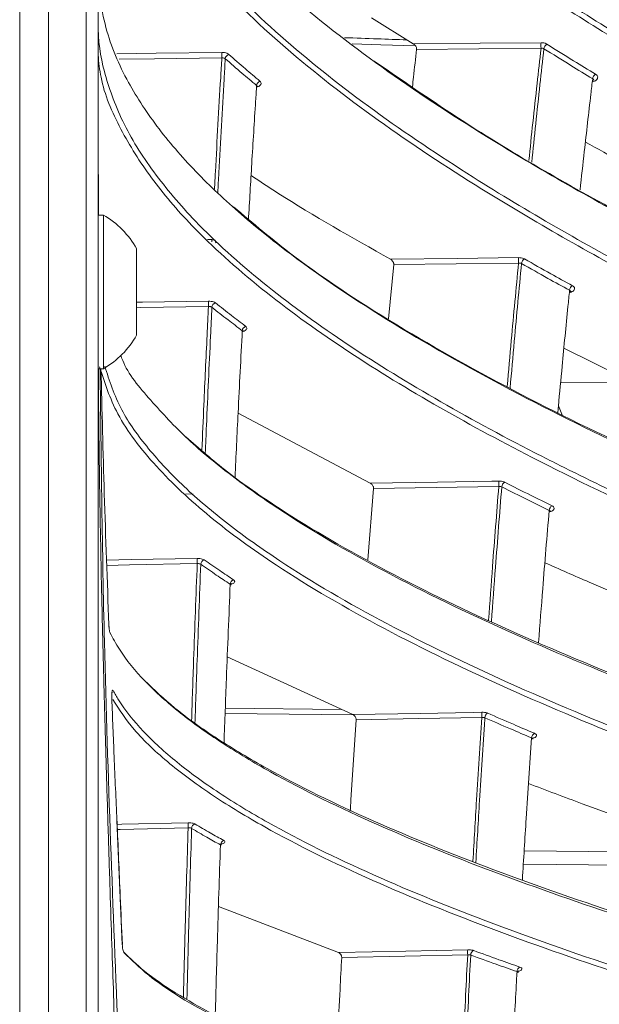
# Model space of a CAD drawing. Header units: millimetres. Extents: x 0 to 1118, y 0 to 864.
# Tile 64 of 256: x 297 to 304, y 225 to 237. Entities that reach past the tile are written whole.
import ezdxf

# ---------------------------------------------------------------- set-up
doc = ezdxf.new("R2010")
doc.units = ezdxf.units.MM

msp = doc.modelspace()

# ---------------------------------------------------------------- linework, layer by layer
at = {"color": 9, "linetype": 'Continuous', "lineweight": 0}
for p, q in [((297.1427, 184.5342), (297.1427, 241.2842)), ((297.4963, 241.2842), (297.4963, 184.5342)), ((297.9534, 184.5342), (297.9534, 241.2842)), ((299.4337, 234.8), (299.4882, 234.7975)), ((303.7464, 233.0524), (304.6393, 233.0513)), ((299.1727, 231.6935), (299.2618, 231.6895)), ((301.215, 228.9977), (299.6505, 229.0133)), ((299.6529, 229.0782), (301.0724, 229.0641)), ((298.3955, 226.1948), (298.3292, 227.7096)), ((303.3018, 227.3379), (305.7742, 227.3131)), ((306.1008, 227.1475), (303.2917, 227.1756)), ((298.3955, 226.1948), (298.3966, 226.1948))]:
    msp.add_line(p, q, dxfattribs=at)
at = {"color": 7, "linetype": 'Continuous', "lineweight": 15}
for p, q in [((298.0999, 241.2842), (298.0999, 184.5342)), ((301.439, 237.5042), (301.9485, 237.1863)), ((304.1511, 236.739), (304.1522, 236.743)), ((298.1649, 235.0967), (298.0999, 235.0967)), ((298.1649, 233.2217), (298.1649, 235.0967)), ((298.5698, 233.6315), (298.5698, 234.687)), ((301.6457, 233.8305), (301.709, 234.4926)), ((303.7866, 233.4728), (304.6393, 233.0513)), ((298.0999, 233.2217), (298.1649, 233.2217)), ((303.7197, 232.7672), (303.7706, 232.6467)), ((299.8091, 232.6803), (301.4221, 231.826)), ((301.3925, 230.8895), (301.4623, 231.7612)), ((298.2316, 230.0969), (298.232, 230.0969)), ((299.6772, 229.7053), (301.2099, 229.0009)), ((298.2673, 229.1987), (298.2667, 229.1987)), ((299.5694, 226.6601), (301.0336, 226.0974))]:
    msp.add_line(p, q, dxfattribs=at)
at = {"color": 9, "linetype": 'Continuous', "lineweight": 0, "flags": 128}
for points in [[(301.9746, 237.1612), (301.5516, 237.1759), (301.2007, 237.188)], [(301.9485, 237.1863), (302.7652, 237.1935), (303.5075, 237.2)], [(298.3278, 237.0662), (298.8077, 237.0722), (299.6108, 237.0821)], [(303.5075, 237.1321), (302.7482, 237.1255), (301.9889, 237.1188)], [(299.6108, 237.0148), (298.7895, 237.0047), (298.3554, 236.9993)], [(301.6687, 234.5589), (302.4876, 234.5688), (303.2331, 234.5778)], [(303.2331, 234.511), (302.4711, 234.5018), (301.709, 234.4926)], [(298.5698, 234.0325), (298.6415, 234.0337), (299.4474, 234.0463)], [(299.4474, 233.9804), (298.6234, 233.9675), (298.5698, 233.9667)], [(301.4221, 231.826), (302.2431, 231.8386), (302.9086, 231.8488), (302.9917, 231.8501)], [(302.9917, 231.7846), (302.227, 231.7729), (301.4623, 231.7612)], [(298.2041, 230.8866), (298.5021, 230.8922), (299.3103, 230.9074)], [(299.3103, 230.8432), (298.4842, 230.8277), (298.2064, 230.8225)], [(301.2099, 229.0009), (302.033, 229.0162), (302.6809, 229.0281), (302.7844, 229.03)], [(302.7844, 228.9662), (302.0173, 228.952), (301.2502, 228.9379)], [(298.3333, 227.6619), (298.3887, 227.6631), (299.1989, 227.6809)], [(299.1989, 227.6187), (298.371, 227.6006), (298.3359, 227.5998)], [(301.0336, 226.0974), (301.8583, 226.1152), (302.6124, 226.1315)], [(302.6124, 226.0696), (301.8432, 226.053), (301.0739, 226.0364)]]:
    msp.add_lwpolyline(points, dxfattribs=at)
at = {"color": 7, "linetype": 'Continuous', "lineweight": 15, "flags": 128}
msp.add_lwpolyline([(298.1068, 235.0967), (298.0999, 236.0939), (298.0999, 236.0939), (298.0999, 236.0939)], dxfattribs=at)
at = {"color": 9, "linetype": 'Continuous', "lineweight": 0}
for centre, radius, start, end in [((304.3472, 237.1661), 0.8404, 177.68536, 182.31464), ((300.4084, 237.0485), 0.7983, 177.58553, 182.41447), ((303.6169, 237.1193), 0.0736, 120.86323, 174.27826), ((299.7144, 236.9998), 0.0618, 108.69736, 174.7371), ((300.0981, 236.6731), 0.0629, 110.22157, 174.83547), ((304.2124, 236.7532), 0.0748, 121.98774, 174.39845), ((299.8242, 234.7769), 0.3367, 176.50179, 181.21747), ((299.5659, 234.7835), 0.0357, 175.41105, 229.01246), ((304.0412, 234.5444), 0.8088, 177.63071, 182.36929), ((303.3393, 234.5009), 0.0701, 119.15523, 175.66352), ((303.9268, 234.1735), 0.0711, 120.30171, 175.78869), ((300.2049, 234.0133), 0.7582, 177.5098, 182.4902), ((299.5493, 233.968), 0.0598, 107.0864, 176.04691), ((299.921, 233.6817), 0.0607, 108.52413, 176.18112), ((303.7552, 231.8173), 0.7642, 177.54285, 182.45715), ((303.0947, 231.777), 0.0666, 117.28779, 177.0185), ((303.6744, 231.49), 0.0675, 118.46104, 177.13526), ((300.0231, 230.8753), 0.7135, 177.42181, 182.57819), ((299.4107, 230.8336), 0.0579, 105.44281, 177.28273), ((299.7718, 230.5888), 0.0586, 106.81486, 177.41334), ((303.5037, 228.9981), 0.72, 177.45784, 182.54216), ((302.8842, 228.9611), 0.0633, 115.28814, 178.36761), ((303.4565, 228.7158), 0.064, 116.43659, 178.50114), ((299.8601, 227.6498), 0.6619, 177.30802, 182.69198), ((299.2977, 227.6117), 0.056, 103.78838, 178.42891), ((299.6497, 227.4098), 0.0566, 105.06842, 178.58101), ((303.2805, 226.1005), 0.6689, 177.34805, 182.65195), ((302.709, 226.0668), 0.06, 113.11978, 179.6988), ((303.2747, 225.8643), 0.0605, 114.24573, 179.85857)]:
    msp.add_arc(centre, radius, start, end, dxfattribs=at)
at = {"color": 7, "linetype": 'Continuous', "lineweight": 15}
for start, end in [(29.2162, 60.11785), (299.88215, 330.7838)]:
    msp.add_arc((297.6262, 234.1592), 1.0813, start, end, dxfattribs=at)
for points, knots in [([(320.3572, 232.8702), (319.7759, 233.2528), (318.6131, 234.018), (316.1589, 235.4605), (313.2116, 237.121), (309.8417, 239.058), (307.2597, 240.6562), (305.2803, 242.0023), (303.8499, 243.0611), (302.486, 244.1658), (301.6709, 244.9531), (301.2634, 245.3467)], [0, 0, 0, 0, 0.09137988, 0.18278867, 0.36606287, 0.52332334, 0.68074279, 0.76018071, 0.83960845, 0.9198161, 1, 1, 1, 1]), ([(301.9007, 245.3467), (302.3048, 244.9847), (303.1132, 244.2604), (304.4434, 243.2316), (305.8357, 242.2355), (307.841, 240.9031), (310.5109, 239.277), (313.8492, 237.3693), (316.6322, 235.7791), (318.8092, 234.4686), (319.8439, 233.7745), (320.3611, 233.4276)], [0, 0, 0, 0, 0.0788021, 0.1576204, 0.2371353, 0.3166577, 0.4873902, 0.6583376, 0.82904, 0.9145307, 1, 1, 1, 1]), ([(299.4516, 245.0462), (299.679, 244.7549), (300.1339, 244.1723), (300.9515, 243.3361), (301.8478, 242.5254), (303.1981, 241.4374), (305.0873, 240.1194), (307.8936, 238.414), (311.2067, 236.6189), (313.7105, 235.3438), (314.9633, 234.7058)], [0, 0, 0, 0, 0.0682848, 0.1365874, 0.2060461, 0.2755151, 0.4259092, 0.5771364, 0.788424, 1, 1, 1, 1]), ([(314.9934, 234.6866), (313.7422, 235.3235), (311.2392, 236.5978), (307.9319, 238.3895), (305.1262, 240.0944), (303.2442, 241.407), (301.9019, 242.4882), (301.0103, 243.2927), (300.1876, 244.131), (299.7261, 244.7219), (299.4954, 245.0173)], [0, 0, 0, 0, 0.2115027, 0.423133, 0.5736118, 0.7247468, 0.7930736, 0.8613906, 0.9307049, 1, 1, 1, 1]), ([(310.0557, 234.8925), (309.7353, 235.0476), (308.6585, 235.5692), (306.8673, 236.4847), (304.7487, 237.6752), (302.9258, 238.8449), (301.4025, 239.9846), (300.1771, 241.0832), (299.2649, 242.1413), (298.6278, 243.1336), (298.402, 243.7428), (298.2891, 244.0473)], [0, 0, 0, 0, 0.0618962, 0.2080634, 0.3542771, 0.500275, 0.6128225, 0.7255087, 0.8377859, 0.9189124, 1, 1, 1, 1]), ([(314.5162, 230.6704), (313.2427, 231.1739), (311.3314, 231.9296), (308.8578, 232.9836), (306.8899, 233.8749), (304.8485, 234.8845), (303.017, 235.9222), (301.5394, 236.8977), (300.389, 237.7921), (299.5425, 238.6111), (298.9566, 239.3323), (298.5678, 239.945), (298.275, 240.5782), (298.183, 241.0125), (298.137, 241.2297)], [0, 0, 0, 0, 0.1774255, 0.266286, 0.3551386, 0.4675419, 0.5798941, 0.6572823, 0.7347521, 0.8120034, 0.8583397, 0.9046662, 0.9523382, 1, 1, 1, 1]), ([(314.289, 228.5272), (313.0074, 228.9642), (311.0837, 229.6201), (308.6052, 230.5424), (306.7974, 231.2606), (305.0601, 232.011), (303.4069, 232.8048), (301.8673, 233.6494), (300.7034, 234.4136), (299.8753, 235.0681), (299.307, 235.5965), (298.827, 236.1441), (298.4331, 236.7472), (298.1649, 237.365), (298.0999, 237.8881), (298.0999, 238.0718), (298.0999, 238.0718)], [0, 0, 0, 0, 0.173718, 0.2607683, 0.3478104, 0.4347272, 0.5216256, 0.6100188, 0.6983601, 0.7454708, 0.7925733, 0.840696, 0.8888065, 0.9440273, 0.9999994, 1, 1, 1, 1]), ([(298.0999, 237.4634), (298.0999, 237.4634), (298.0999, 237.2043), (298.1527, 236.8736), (298.382, 236.2251), (298.7594, 235.6226), (299.3215, 234.9588), (300.0882, 234.2671), (301.076, 233.5467), (302.1942, 232.8555), (303.0315, 232.4021), (303.5546, 232.1342), (303.9812, 231.9185), (305.0672, 231.3956), (306.831, 230.6278), (309.1353, 229.7229), (311.6068, 228.8269), (313.3556, 228.234), (314.2305, 227.9375)], [0, 0, 0, 0, 0.00000048, 0.05009952, 0.10020908, 0.15246946, 0.20474694, 0.27258211, 0.34044995, 0.41008752, 0.47974273, 0.483068, 0.49636942, 0.54958391, 0.65604527, 0.76281936, 0.88135309, 1, 1, 1, 1]), ([(301.9889, 237.1188), (301.989, 237.1225), (301.9893, 237.1299), (301.9855, 237.1433), (301.9779, 237.1584), (301.9651, 237.1745), (301.9544, 237.1821), (301.9485, 237.1863)], [0, 0, 0, 0, 0.1414036, 0.2825571, 0.4618251, 0.7061915, 1, 1, 1, 1]), ([(301.9372, 236.6627), (301.9415, 236.7015), (301.9585, 236.8545), (301.9759, 237.0058), (301.9889, 237.1188)], [0, 0, 0, 0, 0.2534983, 1, 1, 1, 1]), ([(314.2018, 227.879), (313.2465, 228.2032), (311.336, 228.8516), (308.8572, 229.7592), (306.7564, 230.5928), (305.0202, 231.3431), (303.4965, 232.0756), (302.184, 232.785), (301.0688, 233.4708), (300.066, 234.1964), (299.2914, 234.8943), (298.7313, 235.5468), (298.3574, 236.1508), (298.1387, 236.6547), (298.1088, 236.9596), (298.0999, 237.0506)], [0, 0, 0, 0, 0.1334027, 0.2667807, 0.3564892, 0.446225, 0.5358795, 0.6060342, 0.6761725, 0.7478456, 0.8194819, 0.8713393, 0.9231818, 0.9770649, 1, 1, 1, 1]), ([(301.472, 236.9756), (301.8586, 236.7087), (302.8727, 236.0085), (304.7309, 234.9586), (306.8251, 233.918), (308.8227, 233.0138), (311.297, 231.9591), (313.2104, 231.2022), (314.487, 230.6973)], [0, 0, 0, 0, 0.1089136, 0.2857193, 0.4626176, 0.5967975, 0.7309887, 1, 1, 1, 1]), ([(303.9842, 235.4041), (304.0014, 235.5606), (304.0444, 235.9528), (304.096, 236.4038), (304.1305, 236.6976), (304.1379, 236.7605)], [0, 0, 0, 0, 0.34293183, 0.8593904, 1, 1, 1, 1]), ([(304.1379, 236.7605), (304.1413, 236.7582), (304.148, 236.7536), (304.1518, 236.7456), (304.1507, 236.7406), (304.1504, 236.7391)], [0, 0, 0, 0, 0.413176, 0.8257223, 1, 1, 1, 1]), ([(299.9354, 235.0336), (299.9488, 235.2648), (299.9771, 235.7537), (300.0111, 236.2993), (300.0314, 236.6153), (300.0354, 236.6788)], [0, 0, 0, 0, 0.417601, 0.8830556, 1, 1, 1, 1]), ([(300.0354, 236.6788), (300.038, 236.6763), (300.0425, 236.672), (300.0422, 236.6666), (300.0421, 236.6643)], [0, 0, 0, 0, 0.57761975, 1, 1, 1, 1]), ([(300.0434, 236.6644), (300.0432, 236.666), (300.0429, 236.6707), (300.0461, 236.6741), (300.0453, 236.6735), (300.0452, 236.6734)], [0, 0, 0, 0, 0.3040548, 0.8989302, 1, 1, 1, 1]), ([(304.0491, 235.988), (304.3468, 235.8234), (305.2585, 235.3197), (306.2211, 234.8463), (306.8693, 234.5275)], [0, 0, 0, 0, 0.3265899, 1, 1, 1, 1]), ([(299.9674, 235.5792), (300.0762, 235.5073), (300.6108, 235.1541), (301.1997, 234.8228), (301.6687, 234.5589)], [0, 0, 0, 0, 0.2035505, 1, 1, 1, 1]), ([(299.7516, 235.1984), (299.9897, 234.9973), (300.6047, 234.4778), (301.8156, 233.6935), (303.3436, 232.8474), (305.008, 232.0506), (306.9518, 231.2124), (309.18, 230.3388), (311.6899, 229.4318), (313.4035, 228.8492), (314.2603, 228.5578)], [0, 0, 0, 0, 0.0732819, 0.1893189, 0.3057005, 0.4223166, 0.5386744, 0.6923896, 0.8461987, 1, 1, 1, 1]), ([(301.709, 234.4926), (301.7091, 234.4965), (301.7092, 234.5042), (301.7054, 234.5178), (301.6976, 234.5329), (301.6849, 234.5483), (301.6744, 234.5552), (301.6687, 234.5589)], [0, 0, 0, 0, 0.1428025, 0.2853223, 0.4672051, 0.7142808, 1, 1, 1, 1]), ([(303.7113, 232.6753), (303.7141, 232.7052), (303.7317, 232.8993), (303.7729, 233.336), (303.8185, 233.8067), (303.8493, 234.1131), (303.8559, 234.1787)], [0, 0, 0, 0, 0.0589709, 0.3823207, 0.8675868, 1, 1, 1, 1]), ([(303.8559, 234.1787), (303.8592, 234.1767), (303.8658, 234.1725), (303.8696, 234.1654), (303.8685, 234.1609), (303.8681, 234.1596)], [0, 0, 0, 0, 0.4167443, 0.8332252, 1, 1, 1, 1]), ([(303.8694, 234.1593), (303.8703, 234.1631), (303.8714, 234.1679), (303.8711, 234.1674), (303.871, 234.1673)], [0, 0, 0, 0, 0.76747018, 1, 1, 1, 1]), ([(299.7719, 231.8987), (299.7842, 232.1607), (299.8123, 232.7613), (299.8431, 233.3525), (299.8605, 233.6857)], [0, 0, 0, 0, 0.4363159, 1, 1, 1, 1]), ([(299.8605, 233.6857), (299.863, 233.6835), (299.8672, 233.6798), (299.8669, 233.6753), (299.8667, 233.6735)], [0, 0, 0, 0, 0.6035293, 1, 1, 1, 1]), ([(299.8678, 233.6735), (299.8677, 233.6743), (299.867, 233.6794), (299.8715, 233.6866), (299.872, 233.6871), (299.8722, 233.6873)], [0, 0, 0, 0, 0.1025915, 0.66071949, 1, 1, 1, 1]), ([(314.0783, 226.3078), (312.7905, 226.6782), (310.8569, 227.2343), (308.3757, 228.0217), (306.5687, 228.6364), (304.8367, 229.28), (303.1929, 229.9625), (301.6686, 230.6901), (300.5253, 231.3485), (299.7235, 231.9115), (299.1749, 232.3637), (298.7378, 232.8351), (298.449, 233.1785), (298.3838, 233.3668), (298.3762, 233.3888)], [0, 0, 0, 0, 0.1941973, 0.2915616, 0.3889165, 0.4860899, 0.5832415, 0.6822188, 0.7811335, 0.8334985, 0.8858537, 0.9394084, 0.9929492, 1, 1, 1, 1]), ([(298.1027, 233.2598), (298.1029, 233.2215), (298.1039, 233.025), (298.1073, 232.6704), (298.1128, 232.1959), (298.1182, 231.8318), (298.1231, 231.5351), (298.1282, 231.2426), (298.1371, 230.7823), (298.1514, 230.1355), (298.1658, 229.5655), (298.1769, 229.1524), (298.1825, 228.9512), (298.188, 228.7553), (298.1942, 228.5397), (298.2064, 228.1249), (298.2245, 227.5348), (298.248, 226.8023), (298.2702, 226.1301), (298.2919, 225.4833), (298.3137, 224.8355), (298.3342, 224.2271), (298.354, 223.6311), (298.3778, 222.9051), (298.4021, 222.1413), (298.426, 221.3513), (298.4464, 220.6445), (298.4683, 219.8386), (298.4886, 219.016), (298.5073, 218.1679), (298.5235, 217.3274), (298.5368, 216.4974), (298.5456, 215.8315), (298.5515, 215.2819), (298.5563, 214.751), (298.5599, 214.2006), (298.5619, 213.7106), (298.5628, 213.3588), (298.5631, 213.104), (298.5632, 212.9139), (298.5631, 212.7237), (298.5627, 212.3386), (298.5607, 211.7461), (298.5561, 211.0295), (298.5499, 210.3631), (298.5426, 209.7492), (298.5353, 209.2277), (298.5282, 208.7869), (298.5222, 208.4372), (298.5157, 208.0875), (298.5096, 207.7811), (298.5038, 207.4988), (298.4971, 207.1896), (298.4856, 206.6818), (298.4706, 206.0741), (298.4545, 205.4681), (298.44, 204.949), (298.4237, 204.388), (298.4034, 203.7206), (298.383, 203.077), (298.3604, 202.3811), (298.3343, 201.5939), (298.3037, 200.6884), (298.2734, 199.7852), (298.2441, 198.8987), (298.2152, 197.9891), (298.1896, 197.1271), (298.1665, 196.2892), (298.1457, 195.4429), (298.1264, 194.5224), (298.1121, 193.5898), (298.1041, 192.9352), (298.1029, 192.5915), (298.1028, 192.5586)], [0, 0, 0, 0, 0.0028208, 0.0144769, 0.0261328, 0.0377886, 0.0413093, 0.0479955, 0.0593438, 0.0752351, 0.0956696, 0.1013539, 0.1056849, 0.1104996, 0.1157982, 0.1215806, 0.1410774, 0.1593015, 0.1755813, 0.1906316, 0.2069876, 0.2233435, 0.2354923, 0.2509232, 0.2768708, 0.2917994, 0.3091655, 0.3289691, 0.3512099, 0.3697939, 0.391475, 0.4131561, 0.4309628, 0.4405479, 0.453649, 0.4700841, 0.4811093, 0.4897513, 0.49601, 0.4998853, 0.5037618, 0.5100213, 0.52826, 0.5474255, 0.5628253, 0.5773612, 0.5926668, 0.6012569, 0.6098471, 0.6184373, 0.6270277, 0.6324298, 0.6392405, 0.6498221, 0.6698501, 0.68404, 0.6944913, 0.7081133, 0.7253919, 0.7436945, 0.7555619, 0.7766968, 0.8017277, 0.8223239, 0.8432861, 0.8670864, 0.889385, 0.9068276, 0.9288548, 0.9517617, 0.9746694, 0.9975787, 1, 1, 1, 1]), ([(313.997, 225.6416), (313.1346, 225.8881), (311.4097, 226.3812), (308.8949, 227.1552), (306.6689, 227.9038), (304.7323, 228.6245), (303.0815, 229.3116), (301.569, 230.0413), (300.3612, 230.7453), (299.4414, 231.4116), (298.7856, 232.028), (298.3124, 232.6414), (298.1794, 233.0535), (298.1172, 233.2464)], [0, 0, 0, 0, 0.12290479, 0.24582231, 0.36865341, 0.46170152, 0.5549787, 0.6480521, 0.74082121, 0.80764959, 0.87459899, 0.94130599, 1, 1, 1, 1]), ([(298.1201, 192.5967), (298.1268, 193.2802), (298.1454, 195.1658), (298.2987, 199.4539), (298.542, 205.4981), (298.6602, 212.7875), (298.5641, 219.3024), (298.3509, 225.0008), (298.17, 229.3691), (298.1376, 232.1105), (298.1245, 233.2217)], [0, 0, 0, 0, 0.05045455, 0.13919373, 0.31672655, 0.49700672, 0.6772862, 0.7976259, 0.91796543, 1, 1, 1, 1]), ([(298.2316, 230.0969), (298.212, 230.6302), (298.1738, 231.6717), (298.1476, 232.7134), (298.1348, 233.2217)], [0, 0, 0, 0, 0.5120855, 1, 1, 1, 1]), ([(298.1806, 233.2546), (298.2383, 233.0755), (298.3484, 232.7341), (298.7023, 232.2437), (299.1386, 231.7772), (299.6787, 231.3213), (300.4756, 230.7565), (301.5972, 230.1039), (303.1013, 229.378), (304.7498, 228.6879), (306.5013, 228.0343), (308.3156, 227.4155), (310.7956, 226.627), (312.7325, 226.0707), (314.0253, 225.6994)], [0, 0, 0, 0, 0.05476271, 0.10438573, 0.15402072, 0.20492507, 0.25583943, 0.34811692, 0.44045032, 0.53496928, 0.62951134, 0.7219595, 0.81441667, 1, 1, 1, 1]), ([(299.1715, 232.3903), (299.335, 232.2474), (299.6759, 231.9497), (300.4729, 231.3969), (301.5992, 230.744), (303.1114, 230.0193), (304.7653, 229.3301), (306.5211, 228.6773), (308.3384, 228.0591), (310.8208, 227.271), (312.7573, 226.7139), (314.0499, 226.342)], [0, 0, 0, 0, 0.05604312, 0.1167946, 0.22637673, 0.33602432, 0.44822633, 0.56045592, 0.67014344, 0.77984168, 1, 1, 1, 1]), ([(301.4623, 231.7612), (301.4623, 231.7652), (301.4624, 231.7732), (301.4584, 231.787), (301.4505, 231.8019), (301.4378, 231.8166), (301.4275, 231.8228), (301.4221, 231.826)], [0, 0, 0, 0, 0.1442331, 0.2881242, 0.4727221, 0.7225416, 1, 1, 1, 1]), ([(303.478, 229.8821), (303.4946, 230.1013), (303.5357, 230.6431), (303.5803, 231.176), (303.6069, 231.4934)], [0, 0, 0, 0, 0.4044563, 1, 1, 1, 1]), ([(303.6069, 231.4934), (303.6102, 231.4915), (303.6168, 231.4878), (303.6204, 231.4818), (303.6194, 231.478), (303.6192, 231.4772)], [0, 0, 0, 0, 0.4361607, 0.8720907, 1, 1, 1, 1]), ([(303.6203, 231.4771), (303.6202, 231.4779), (303.6195, 231.4828), (303.6238, 231.4889), (303.6239, 231.489), (303.6239, 231.489)], [0, 0, 0, 0, 0.1201689, 0.7171825, 1, 1, 1, 1]), ([(303.5545, 230.855), (303.7339, 230.7753), (304.5112, 230.4299), (305.3408, 230.1086), (305.9789, 229.8614)], [0, 0, 0, 0, 0.23084497, 1, 1, 1, 1]), ([(299.6372, 228.659), (299.6468, 228.9192), (299.6705, 229.5682), (299.6973, 230.2081), (299.7133, 230.5915)], [0, 0, 0, 0, 0.400913, 1, 1, 1, 1]), ([(299.7133, 230.5915), (299.7158, 230.5896), (299.7198, 230.5865), (299.7194, 230.5826), (299.7192, 230.5811)], [0, 0, 0, 0, 0.6194703, 1, 1, 1, 1]), ([(299.7208, 230.581), (299.721, 230.5852), (299.7215, 230.5933), (299.7268, 230.5999), (299.7272, 230.6002), (299.7273, 230.6003)], [0, 0, 0, 0, 0.3899946, 0.747313, 1, 1, 1, 1]), ([(298.2403, 230.0219), (298.2405, 230.0214), (298.2412, 230.02), (298.2409, 230.0205), (298.24, 230.0238), (298.238, 230.0328), (298.2354, 230.05), (298.2331, 230.0726), (298.2325, 230.0896), (298.2322, 230.097)], [0, 0, 0, 0, 0.03730583, 0.11498732, 0.21621618, 0.36573481, 0.56318499, 0.81134276, 1, 1, 1, 1]), ([(313.8906, 224.0231), (312.598, 224.3268), (310.657, 224.7827), (308.1746, 225.4323), (306.3693, 225.9403), (304.6428, 226.4732), (303.0083, 227.0393), (301.498, 227.644), (300.3783, 228.1896), (299.6031, 228.6528), (299.0859, 229.0209), (298.6608, 229.4033), (298.3891, 229.733), (298.2811, 229.9342), (298.245, 230.0016)], [0, 0, 0, 0, 0.1912183, 0.2871368, 0.3830455, 0.4787371, 0.5744056, 0.6720109, 0.7695505, 0.8200884, 0.8706172, 0.9223134, 0.973997, 1, 1, 1, 1]), ([(298.6682, 229.417), (298.7857, 229.3045), (299.0386, 229.0623), (299.5468, 228.704), (300.3215, 228.2388), (301.4278, 227.6992), (302.9232, 227.0969), (304.5687, 226.5248), (306.3204, 225.9838), (308.1364, 225.4727), (310.62, 224.8226), (312.5644, 224.3656), (313.8624, 224.0606)], [0, 0, 0, 0, 0.0490035, 0.1054734, 0.1619542, 0.2658676, 0.3698469, 0.4764322, 0.5830456, 0.6870692, 0.7911033, 1, 1, 1, 1]), ([(298.2675, 229.1987), (298.2673, 229.2026), (298.2665, 229.2171), (298.2669, 229.2397), (298.2684, 229.2604), (298.2698, 229.2706), (298.2709, 229.2741), (298.2706, 229.2735), (298.2706, 229.2734)], [0, 0, 0, 0, 0.1125611, 0.414949, 0.6680612, 0.8571453, 0.9856245, 1, 1, 1, 1]), ([(298.2836, 229.2946), (298.3054, 229.2566), (298.402, 229.0886), (298.6387, 228.7943), (299.0519, 228.4151), (299.5647, 228.0439), (300.3341, 227.5795), (301.4318, 227.0396), (302.9211, 226.4367), (304.561, 225.8639), (306.3086, 225.3222), (308.1216, 224.8107), (310.6026, 224.1601), (312.5469, 223.7037), (313.8448, 223.399)], [0, 0, 0, 0, 0.01485882, 0.06577101, 0.11669449, 0.16892569, 0.22116725, 0.31768436, 0.41426322, 0.51329447, 0.61235191, 0.70905776, 0.80577349, 1, 1, 1, 1]), ([(298.3292, 227.7096), (298.318, 227.9693), (298.2967, 228.4657), (298.2764, 228.962), (298.2667, 229.1987)], [0, 0, 0, 0, 0.52330821, 1, 1, 1, 1]), ([(313.8167, 223.3422), (312.5228, 223.646), (310.5797, 224.1022), (308.0967, 224.7529), (306.2912, 225.2621), (304.5648, 225.7964), (302.931, 226.3644), (301.4224, 226.9712), (300.2905, 227.5264), (299.4941, 228.0077), (298.9569, 228.404), (298.5326, 228.7968), (298.3588, 229.0629), (298.2784, 229.186)], [0, 0, 0, 0, 0.1948544, 0.2926092, 0.3903537, 0.4879516, 0.5855259, 0.6851027, 0.7846119, 0.8396737, 0.8947231, 0.951282, 1, 1, 1, 1]), ([(301.178, 227.8234), (301.1807, 227.8692), (301.2034, 228.2438), (301.2283, 228.6134), (301.2502, 228.9379)], [0, 0, 0, 0, 0.1223015, 1, 1, 1, 1]), ([(301.2502, 228.9379), (301.2502, 228.942), (301.2501, 228.9503), (301.2459, 228.9642), (301.2379, 228.9789), (301.2253, 228.9927), (301.2151, 228.9981), (301.2099, 229.0009)], [0, 0, 0, 0, 0.14560846, 0.29086946, 0.4782099, 0.73084292, 1, 1, 1, 1]), ([(303.28, 226.9864), (303.2952, 227.2359), (303.3307, 227.817), (303.3701, 228.3902), (303.3926, 228.7174)], [0, 0, 0, 0, 0.4291882, 1, 1, 1, 1]), ([(303.3926, 228.7174), (303.3958, 228.7158), (303.4023, 228.7126), (303.4059, 228.7074), (303.4049, 228.7042), (303.4047, 228.7035)], [0, 0, 0, 0, 0.4419586, 0.8840094, 1, 1, 1, 1]), ([(303.406, 228.7033), (303.4063, 228.7072), (303.4069, 228.7149), (303.412, 228.7208), (303.4119, 228.7207), (303.4118, 228.7207)], [0, 0, 0, 0, 0.4104555, 0.7965696, 1, 1, 1, 1]), ([(303.3552, 228.1608), (303.5724, 228.0779), (304.4326, 227.7493), (305.3575, 227.4462), (306.0489, 227.2195)], [0, 0, 0, 0, 0.2525029, 1, 1, 1, 1]), ([(298.3966, 226.1948), (298.3878, 226.3907), (298.3654, 226.8927), (298.3445, 227.3947), (298.3317, 227.7007)], [0, 0, 0, 0, 0.39033, 1, 1, 1, 1]), ([(299.5308, 225.3535), (299.539, 225.6461), (299.5582, 226.336), (299.5804, 227.0183), (299.5932, 227.4112)], [0, 0, 0, 0, 0.4241567, 1, 1, 1, 1]), ([(299.5932, 227.4112), (299.5957, 227.4096), (299.5995, 227.4071), (299.599, 227.4039), (299.5988, 227.4028)], [0, 0, 0, 0, 0.64535357, 1, 1, 1, 1]), ([(299.5998, 227.4029), (299.5998, 227.4034), (299.5987, 227.4096), (299.6037, 227.4198), (299.6087, 227.4265), (299.6111, 227.428), (299.6105, 227.4276), (299.6104, 227.4276)], [0, 0, 0, 0, 0.0372962, 0.4724881, 0.7484665, 0.9856574, 1, 1, 1, 1]), ([(298.4127, 226.1034), (298.4921, 226.0259), (298.6647, 225.8574), (299.1686, 225.5131), (300.013, 225.0762), (301.2864, 224.5792), (302.7682, 224.1048), (304.4057, 223.6544), (306.1535, 223.229), (307.9678, 222.828), (310.4517, 222.3188), (312.4019, 221.9626), (313.7039, 221.7248)], [0, 0, 0, 0, 0.0409929, 0.0891063, 0.187272, 0.2879909, 0.3887768, 0.4922427, 0.5957371, 0.696572, 0.7974172, 1, 1, 1, 1]), ([(313.7319, 221.6842), (312.4359, 221.9208), (310.4895, 222.2762), (308.0068, 222.785), (306.2036, 223.1835), (304.4823, 223.6021), (302.8561, 224.0475), (301.3585, 224.5239), (300.0724, 225.0247), (299.2218, 225.463), (298.6993, 225.8195), (298.5104, 226.0047), (298.416, 226.0973)], [0, 0, 0, 0, 0.2004999, 0.301118, 0.4017252, 0.5020692, 0.6023878, 0.7048627, 0.807265, 0.9027217, 0.9513652, 1, 1, 1, 1]), ([(301.0052, 224.6809), (301.012, 224.8225), (301.0275, 225.1457), (301.0505, 225.5973), (301.067, 225.9069), (301.0739, 226.0364)], [0, 0, 0, 0, 0.3120522, 0.7121251, 1, 1, 1, 1]), ([(301.0739, 226.0364), (301.0739, 226.0407), (301.0737, 226.0493), (301.0693, 226.0632), (301.0611, 226.0776), (301.0486, 226.0905), (301.0386, 226.0951), (301.0336, 226.0974)], [0, 0, 0, 0, 0.14691878, 0.29348419, 0.48353942, 0.73901267, 1, 1, 1, 1]), ([(303.12, 224.0191), (303.1247, 224.1199), (303.1377, 224.3987), (303.1648, 224.9421), (303.1917, 225.4561), (303.2102, 225.7921), (303.2142, 225.8645)], [0, 0, 0, 0, 0.1628856, 0.4502593, 0.881508, 1, 1, 1, 1]), ([(303.2142, 225.8645), (303.2174, 225.8631), (303.2238, 225.8604), (303.2274, 225.8561), (303.2264, 225.8535), (303.2262, 225.8531)], [0, 0, 0, 0, 0.4549662, 0.9101908, 1, 1, 1, 1]), ([(303.2275, 225.853), (303.2273, 225.8546), (303.2266, 225.8616), (303.2317, 225.8706), (303.2366, 225.8758), (303.2366, 225.8758), (303.2367, 225.8758)], [0, 0, 0, 0, 0.1230948, 0.5540329, 0.8319962, 1, 1, 1, 1])]:
    msp.add_open_spline(points, degree=3, knots=knots, dxfattribs=at)
at = {"color": 9, "linetype": 'Continuous', "lineweight": 0}
for points, knots in [([(299.1149, 245.0166), (299.3742, 244.6411), (299.8936, 243.8891), (300.8988, 242.8292), (301.9042, 241.9224), (303.2159, 240.8722), (304.8743, 239.7001), (307.0615, 238.3458), (308.8937, 237.3115), (309.9869, 236.7241), (310.3012, 236.5552)], [0, 0, 0, 0, 0.1110209, 0.2223609, 0.3335735, 0.4099435, 0.5831429, 0.7565998, 0.9300079, 1, 1, 1, 1]), ([(310.0627, 236.6084), (309.8177, 236.7405), (308.7944, 237.2925), (307.0281, 238.2892), (304.839, 239.6445), (303.1789, 240.8175), (301.8652, 241.8688), (300.8579, 242.7771), (299.8505, 243.8388), (299.3299, 244.5921), (299.07, 244.9682)], [0, 0, 0, 0, 0.0554186, 0.2314568, 0.4075443, 0.583371, 0.6609441, 0.7739843, 0.8871542, 1, 1, 1, 1]), ([(298.2581, 243.5766), (298.2978, 243.4474), (298.4407, 242.9829), (298.8367, 242.1982), (299.5185, 241.2479), (300.4964, 240.1957), (301.8123, 239.065), (303.4892, 237.8786), (305.3182, 236.7632), (307.381, 235.6334), (309.6637, 234.4874), (312.1555, 233.321), (313.8444, 232.5624), (314.6888, 232.1831)], [0, 0, 0, 0, 0.0262858, 0.0945042, 0.1629834, 0.2313369, 0.3320312, 0.433073, 0.5343741, 0.6354227, 0.7569104, 0.878455, 1, 1, 1, 1]), ([(314.6594, 232.124), (313.8146, 232.5036), (312.1251, 233.2628), (309.6322, 234.4298), (307.348, 235.5764), (305.2831, 236.7072), (303.4518, 237.8237), (301.7727, 239.0114), (300.4546, 240.1435), (299.4745, 241.1975), (298.7909, 242.1499), (298.3919, 242.9399), (298.2482, 243.4091), (298.2075, 243.5421)], [0, 0, 0, 0, 0.1213457, 0.2426907, 0.3639793, 0.4649541, 0.5661808, 0.667149, 0.76777, 0.8361729, 0.9047017, 0.9729696, 1, 1, 1, 1]), ([(298.1215, 240.7514), (298.1609, 240.5292), (298.2397, 240.0847), (298.5275, 239.4217), (298.9318, 238.7667), (299.5328, 238.0256), (300.3645, 237.2195), (301.4521, 236.3648), (302.892, 235.3996), (304.7273, 234.3479), (306.8031, 233.3164), (308.7878, 232.4157), (311.2609, 231.3608), (313.176, 230.6059), (314.4538, 230.1022)], [0, 0, 0, 0, 0.0484266, 0.0968638, 0.1470313, 0.1972123, 0.2704065, 0.3437877, 0.4170952, 0.5318977, 0.6467587, 0.734953, 0.8231548, 1, 1, 1, 1]), ([(314.4248, 230.0433), (313.1492, 230.5463), (311.2346, 231.3012), (308.7601, 232.3564), (306.7998, 233.2459), (304.7738, 234.2506), (302.9614, 235.28), (301.4989, 236.2469), (300.3592, 237.1328), (299.505, 237.9563), (298.9012, 238.6975), (298.4948, 239.3483), (298.2103, 239.9809), (298.1341, 240.4015), (298.0999, 240.5909)], [0, 0, 0, 0, 0.1777866, 0.2668409, 0.3558876, 0.4674611, 0.5789849, 0.6557667, 0.7326282, 0.8092799, 0.8584571, 0.9076221, 0.9584031, 1, 1, 1, 1]), ([(301.1066, 237.2617), (301.1083, 237.2616), (301.2431, 237.2569), (301.4977, 237.2481), (301.7505, 237.2394), (301.8702, 237.2352)], [0, 0, 0, 0, 0.0067907, 0.5297775, 1, 1, 1, 1]), ([(303.5792, 237.1825), (303.5761, 237.1842), (303.5652, 237.1905), (303.5414, 237.1984), (303.5188, 237.1995), (303.5075, 237.2)], [0, 0, 0, 0, 0.1623486, 0.5812531, 1, 1, 1, 1]), ([(299.6946, 237.0583), (299.6944, 237.0585), (299.6888, 237.0635), (299.6739, 237.0722), (299.6445, 237.0808), (299.6221, 237.0816), (299.6108, 237.0821)], [0, 0, 0, 0, 0.0083822, 0.3382585, 0.6691119, 1, 1, 1, 1]), ([(303.3588, 235.7609), (303.3749, 235.9151), (303.4077, 236.231), (303.4575, 236.6873), (303.4914, 236.9888), (303.5075, 237.1321)], [0, 0, 0, 0, 0.3335544, 0.6831423, 1, 1, 1, 1]), ([(303.5437, 237.1266), (303.5274, 236.9812), (303.4933, 236.6776), (303.443, 236.2165), (303.4099, 235.898), (303.3936, 235.7411)], [0, 0, 0, 0, 0.318221, 0.6640648, 1, 1, 1, 1]), ([(303.5075, 237.1321), (303.5132, 237.1324), (303.5245, 237.133), (303.5366, 237.1301), (303.5422, 237.1274), (303.5437, 237.1266)], [0, 0, 0, 0, 0.4213708, 0.8389757, 1, 1, 1, 1]), ([(304.1379, 236.7605), (304.0485, 236.8147), (303.8487, 236.9359), (303.6522, 237.0588), (303.5437, 237.1266)], [0, 0, 0, 0, 0.4477008, 1, 1, 1, 1]), ([(303.5792, 237.1825), (303.6876, 237.1147), (303.8839, 236.9919), (304.0834, 236.8708), (304.1727, 236.8166)], [0, 0, 0, 0, 0.5522905, 1, 1, 1, 1]), ([(299.5206, 235.4127), (299.5244, 235.484), (299.5486, 235.9412), (299.5789, 236.4744), (299.606, 236.9335), (299.6108, 237.0148)], [0, 0, 0, 0, 0.1321169, 0.8463444, 1, 1, 1, 1]), ([(299.6529, 237.0054), (299.648, 236.9225), (299.6208, 236.462), (299.5899, 235.9181), (299.5653, 235.4517), (299.561, 235.3709)], [0, 0, 0, 0, 0.1536523, 0.8535023, 1, 1, 1, 1]), ([(299.6108, 237.0148), (299.6164, 237.015), (299.6276, 237.0154), (299.6428, 237.012), (299.6495, 237.0077), (299.6529, 237.0054)], [0, 0, 0, 0, 0.3322678, 0.6630301, 1, 1, 1, 1]), ([(300.0354, 236.6788), (299.9753, 236.7286), (299.8451, 236.8368), (299.7202, 236.9464), (299.6529, 237.0054)], [0, 0, 0, 0, 0.4615162, 1, 1, 1, 1]), ([(299.6946, 237.0583), (299.7617, 236.9994), (299.8865, 236.8899), (300.0164, 236.782), (300.0763, 236.7321)], [0, 0, 0, 0, 0.538468, 1, 1, 1, 1]), ([(300.0763, 236.7321), (300.0812, 236.727), (300.091, 236.7168), (300.0918, 236.6989), (300.0819, 236.6818), (300.0623, 236.6668), (300.0433, 236.6604), (300.0341, 236.6573)], [0, 0, 0, 0, 0.2014857, 0.4029561, 0.6046294, 0.8069888, 1, 1, 1, 1]), ([(304.1727, 236.8166), (304.1795, 236.8116), (304.1931, 236.8015), (304.2007, 236.7821), (304.1976, 236.7623), (304.1833, 236.7438), (304.1612, 236.729), (304.1421, 236.7236), (304.1333, 236.7211)], [0, 0, 0, 0, 0.1704819, 0.3409696, 0.5112559, 0.682273, 0.8547697, 1, 1, 1, 1]), ([(299.4882, 234.7975), (299.4941, 234.797), (299.5056, 234.7961), (299.5207, 234.7921), (299.5271, 234.7883), (299.5303, 234.7864)], [0, 0, 0, 0, 0.3458957, 0.6727997, 1, 1, 1, 1]), ([(303.3052, 234.5621), (303.302, 234.5637), (303.291, 234.5694), (303.2669, 234.5765), (303.2444, 234.5774), (303.2331, 234.5778)], [0, 0, 0, 0, 0.1701957, 0.5851407, 1, 1, 1, 1]), ([(303.3052, 234.5621), (303.412, 234.5015), (303.6056, 234.3917), (303.8026, 234.2834), (303.8909, 234.2349)], [0, 0, 0, 0, 0.5516404, 1, 1, 1, 1]), ([(303.0953, 233.0059), (303.1116, 233.1938), (303.1558, 233.7009), (303.2033, 234.198), (303.2331, 234.511)], [0, 0, 0, 0, 0.3705066, 1, 1, 1, 1]), ([(303.2694, 234.5062), (303.2394, 234.1913), (303.1916, 233.6894), (303.147, 233.1773), (303.1303, 232.9864)], [0, 0, 0, 0, 0.62727111, 1, 1, 1, 1]), ([(303.2331, 234.511), (303.2388, 234.5113), (303.2501, 234.5119), (303.2623, 234.5094), (303.2678, 234.5069), (303.2694, 234.5062)], [0, 0, 0, 0, 0.4170189, 0.8310237, 1, 1, 1, 1]), ([(303.8559, 234.1787), (303.7675, 234.2273), (303.5702, 234.3357), (303.3764, 234.4455), (303.2694, 234.5062)], [0, 0, 0, 0, 0.4483527, 1, 1, 1, 1]), ([(303.8909, 234.2349), (303.8977, 234.2304), (303.9111, 234.2213), (303.9186, 234.2038), (303.9153, 234.1859), (303.9007, 234.1693), (303.8792, 234.1562), (303.8609, 234.1515), (303.853, 234.1495)], [0, 0, 0, 0, 0.1729164, 0.3458656, 0.5186871, 0.692232, 0.8671058, 1, 1, 1, 1]), ([(299.3675, 232.2257), (299.3754, 232.4115), (299.3955, 232.8837), (299.4226, 233.4669), (299.4418, 233.8643), (299.4474, 233.9804)], [0, 0, 0, 0, 0.31468175, 0.79974893, 1, 1, 1, 1]), ([(299.4897, 233.9722), (299.484, 233.8546), (299.461, 233.377), (299.4337, 232.7843), (299.4134, 232.3043), (299.4086, 232.1912)], [0, 0, 0, 0, 0.1997631, 0.8112848, 1, 1, 1, 1]), ([(299.5318, 234.0252), (299.5314, 234.0255), (299.5256, 234.0301), (299.5104, 234.0379), (299.4811, 234.0453), (299.4586, 234.0459), (299.4474, 234.0463)], [0, 0, 0, 0, 0.0220628, 0.3475147, 0.6737846, 1, 1, 1, 1]), ([(299.4474, 233.9804), (299.453, 233.9806), (299.4642, 233.981), (299.4795, 233.9781), (299.4862, 233.9742), (299.4897, 233.9722)], [0, 0, 0, 0, 0.3274171, 0.6537719, 1, 1, 1, 1]), ([(299.8605, 233.6857), (299.802, 233.7296), (299.6757, 233.8244), (299.5547, 233.9205), (299.4897, 233.9722)], [0, 0, 0, 0, 0.4626513, 1, 1, 1, 1]), ([(299.5318, 234.0252), (299.5966, 233.9736), (299.7173, 233.8776), (299.8434, 233.783), (299.9018, 233.7392)], [0, 0, 0, 0, 0.5373296, 1, 1, 1, 1]), ([(299.9018, 233.7392), (299.9065, 233.7347), (299.916, 233.7256), (299.9164, 233.7099), (299.906, 233.6948), (299.8867, 233.6819), (299.8684, 233.6765), (299.8599, 233.674)], [0, 0, 0, 0, 0.204911, 0.4098344, 0.6149416, 0.8206975, 1, 1, 1, 1]), ([(302.8674, 230.154), (302.8831, 230.3724), (302.9227, 230.9208), (302.9658, 231.46), (302.9917, 231.7846)], [0, 0, 0, 0, 0.3982313, 1, 1, 1, 1]), ([(303.0282, 231.7805), (303.0021, 231.4542), (302.9587, 230.9106), (302.9188, 230.3578), (302.9029, 230.1368)], [0, 0, 0, 0, 0.6002205, 1, 1, 1, 1]), ([(303.0641, 231.8362), (303.0608, 231.8378), (303.0497, 231.8429), (303.0255, 231.849), (303.003, 231.8497), (302.9917, 231.8501)], [0, 0, 0, 0, 0.1778044, 0.5889736, 1, 1, 1, 1]), ([(302.9917, 231.7846), (302.9974, 231.7849), (303.0086, 231.7856), (303.0209, 231.7834), (303.0265, 231.7812), (303.0282, 231.7805)], [0, 0, 0, 0, 0.4129145, 0.8233193, 1, 1, 1, 1]), ([(303.6069, 231.4934), (303.5195, 231.536), (303.3247, 231.631), (303.1335, 231.7274), (303.0282, 231.7805)], [0, 0, 0, 0, 0.4490266, 1, 1, 1, 1]), ([(303.0641, 231.8362), (303.1694, 231.7832), (303.3603, 231.6869), (303.5548, 231.592), (303.6422, 231.5494)], [0, 0, 0, 0, 0.5509605, 1, 1, 1, 1]), ([(303.6422, 231.5494), (303.6489, 231.5453), (303.6622, 231.5373), (303.6695, 231.5219), (303.666, 231.506), (303.6512, 231.4912), (303.6302, 231.4798), (303.6125, 231.4758), (303.6054, 231.4742)], [0, 0, 0, 0, 0.1751266, 0.3502437, 0.5253174, 0.7010797, 0.8780218, 1, 1, 1, 1]), ([(299.2411, 228.923), (299.2494, 229.1724), (299.271, 229.8174), (299.2954, 230.4533), (299.3103, 230.8432)], [0, 0, 0, 0, 0.3867301, 1, 1, 1, 1]), ([(299.3529, 230.8363), (299.338, 230.4451), (299.3133, 229.8016), (299.2915, 229.149), (299.283, 228.893)], [0, 0, 0, 0, 0.6078723, 1, 1, 1, 1]), ([(299.3953, 230.8894), (299.3947, 230.8897), (299.3888, 230.8938), (299.3733, 230.9005), (299.344, 230.9068), (299.3216, 230.9072), (299.3103, 230.9074)], [0, 0, 0, 0, 0.0340261, 0.3556202, 0.6777865, 1, 1, 1, 1]), ([(299.3103, 230.8432), (299.316, 230.8435), (299.3271, 230.8439), (299.3427, 230.8416), (299.3494, 230.8381), (299.3529, 230.8363)], [0, 0, 0, 0, 0.3233315, 0.6456831, 1, 1, 1, 1]), ([(299.7133, 230.5915), (299.6563, 230.6291), (299.5333, 230.7101), (299.4159, 230.7922), (299.3529, 230.8363)], [0, 0, 0, 0, 0.4636985, 1, 1, 1, 1]), ([(299.3953, 230.8894), (299.4582, 230.8454), (299.5753, 230.7633), (299.698, 230.6824), (299.7549, 230.6449)], [0, 0, 0, 0, 0.5362827, 1, 1, 1, 1]), ([(299.7223, 230.5918), (299.727, 230.593), (299.7414, 230.5968), (299.7579, 230.6067), (299.7688, 230.6196), (299.7687, 230.6332), (299.7595, 230.641), (299.7549, 230.6449)], [0, 0, 0, 0, 0.1076079, 0.3312528, 0.5543139, 0.7771587, 1, 1, 1, 1]), ([(298.2316, 230.0969), (298.2319, 230.0889), (298.2329, 230.0696), (298.2357, 230.0411), (298.24, 230.0152), (298.2433, 230.0061), (298.245, 230.0016)], [0, 0, 0, 0, 0.190151, 0.4600926, 0.7301544, 1, 1, 1, 1]), ([(298.2836, 229.2946), (298.2824, 229.2963), (298.2794, 229.3008), (298.2747, 229.2984), (298.2703, 229.2851), (298.2673, 229.2621), (298.2659, 229.2322), (298.2664, 229.2098), (298.2667, 229.1987)], [0, 0, 0, 0, 0.11067106, 0.29008305, 0.46854048, 0.64600051, 0.82297042, 1, 1, 1, 1]), ([(302.8572, 229.0183), (302.8537, 229.0197), (302.8425, 229.0241), (302.8181, 229.0293), (302.7957, 229.0298), (302.7844, 229.03)], [0, 0, 0, 0, 0.1848622, 0.5924843, 1, 1, 1, 1]), ([(302.8572, 229.0183), (302.9609, 228.973), (303.1494, 228.8907), (303.3416, 228.8095), (303.428, 228.7731)], [0, 0, 0, 0, 0.550273, 1, 1, 1, 1]), ([(302.6759, 227.2118), (302.6904, 227.4617), (302.7247, 228.0506), (302.7626, 228.6316), (302.7844, 228.9662)], [0, 0, 0, 0, 0.42421256, 1, 1, 1, 1]), ([(302.821, 228.9629), (302.8206, 228.9566), (302.7982, 228.6212), (302.7606, 228.0354), (302.7266, 227.4492), (302.7119, 227.1973)], [0, 0, 0, 0, 0.0108635, 0.5748056, 1, 1, 1, 1]), ([(302.7844, 228.9662), (302.7901, 228.9665), (302.8013, 228.9672), (302.8136, 228.9654), (302.8192, 228.9635), (302.821, 228.9629)], [0, 0, 0, 0, 0.4090456, 0.816031, 1, 1, 1, 1]), ([(303.3926, 228.7174), (303.306, 228.754), (303.1136, 228.8351), (302.9249, 228.9176), (302.821, 228.9629)], [0, 0, 0, 0, 0.449716, 1, 1, 1, 1]), ([(303.428, 228.7731), (303.4347, 228.7696), (303.448, 228.7627), (303.455, 228.7493), (303.4514, 228.7355), (303.4363, 228.7227), (303.4156, 228.713), (303.3986, 228.7096), (303.392, 228.7082)], [0, 0, 0, 0, 0.17691048, 0.3537916, 0.5307102, 0.70829717, 0.88684621, 1, 1, 1, 1]), ([(299.1418, 225.556), (299.1489, 225.8376), (299.1562, 226.1251), (299.1751, 226.8132), (299.1871, 227.2189), (299.1989, 227.6187)], [0, 0, 0, 0, 0.4070381, 0.4155704, 1, 1, 1, 1]), ([(299.2417, 227.6132), (299.2415, 227.6077), (299.2294, 227.2077), (299.2093, 226.5172), (299.1917, 225.8258), (299.1843, 225.5339)], [0, 0, 0, 0, 0.0079776, 0.5812627, 1, 1, 1, 1]), ([(299.2844, 227.6661), (299.2836, 227.6665), (299.2776, 227.67), (299.2619, 227.6756), (299.2326, 227.6806), (299.2101, 227.6808), (299.1989, 227.6809)], [0, 0, 0, 0, 0.0441612, 0.3624134, 0.6812153, 1, 1, 1, 1]), ([(299.1989, 227.6187), (299.2045, 227.619), (299.2158, 227.6195), (299.2304, 227.6177), (299.2383, 227.6151), (299.2413, 227.6134), (299.2417, 227.6132)], [0, 0, 0, 0, 0.31958019, 0.63825887, 0.95595655, 1, 1, 1, 1]), ([(299.5932, 227.4112), (299.5374, 227.4422), (299.4174, 227.5091), (299.303, 227.5769), (299.2417, 227.6132)], [0, 0, 0, 0, 0.4646309, 1, 1, 1, 1]), ([(299.2844, 227.6661), (299.3455, 227.6298), (299.4596, 227.5622), (299.5794, 227.4954), (299.635, 227.4644)], [0, 0, 0, 0, 0.5353495, 1, 1, 1, 1]), ([(299.6124, 227.4227), (299.6132, 227.4229), (299.6235, 227.4253), (299.6368, 227.4325), (299.6483, 227.4433), (299.6486, 227.4547), (299.6395, 227.4611), (299.635, 227.4644)], [0, 0, 0, 0, 0.0205889, 0.2660099, 0.5108224, 0.7554179, 1, 1, 1, 1]), ([(298.3955, 226.1948), (298.3961, 226.1847), (298.3975, 226.1631), (298.4021, 226.1334), (298.4085, 226.1088), (298.4135, 226.1011), (298.416, 226.0973)], [0, 0, 0, 0, 0.2248126, 0.4824648, 0.7413768, 1, 1, 1, 1]), ([(302.6854, 226.1219), (302.6818, 226.1231), (302.6705, 226.1268), (302.646, 226.1311), (302.6236, 226.1313), (302.6124, 226.1315)], [0, 0, 0, 0, 0.1910918, 0.5956335, 1, 1, 1, 1]), ([(302.5215, 224.1963), (302.5218, 224.2024), (302.5341, 224.4826), (302.5556, 224.9437), (302.5859, 225.5616), (302.6038, 225.9058), (302.6124, 226.0696)], [0, 0, 0, 0, 0.0096664, 0.4456846, 0.7362441, 1, 1, 1, 1]), ([(302.649, 226.0671), (302.6404, 225.9019), (302.6225, 225.5564), (302.5921, 224.9373), (302.5706, 224.4745), (302.5581, 224.1925), (302.5578, 224.1846)], [0, 0, 0, 0, 0.2647676, 0.553763, 0.9874324, 1, 1, 1, 1]), ([(302.6124, 226.0696), (302.618, 226.0699), (302.6292, 226.0706), (302.6415, 226.0692), (302.6472, 226.0676), (302.649, 226.0671)], [0, 0, 0, 0, 0.4056475, 0.8097268, 1, 1, 1, 1]), ([(303.2142, 225.8645), (303.1285, 225.8947), (302.9381, 225.9617), (302.7516, 226.0297), (302.649, 226.0671)], [0, 0, 0, 0, 0.4503912, 1, 1, 1, 1]), ([(302.6854, 226.1219), (302.7878, 226.0846), (302.9741, 226.0166), (303.1642, 225.9497), (303.2499, 225.9195)], [0, 0, 0, 0, 0.5495928, 1, 1, 1, 1]), ([(303.2499, 225.9195), (303.2565, 225.9166), (303.2696, 225.9109), (303.2766, 225.8997), (303.2725, 225.8882), (303.2596, 225.878), (303.2451, 225.8732), (303.2391, 225.8712)], [0, 0, 0, 0, 0.2117762, 0.4235923, 0.6354864, 0.8480627, 1, 1, 1, 1])]:
    msp.add_open_spline(points, degree=3, knots=knots, dxfattribs=at)

doc.saveas('drawing.dxf')
